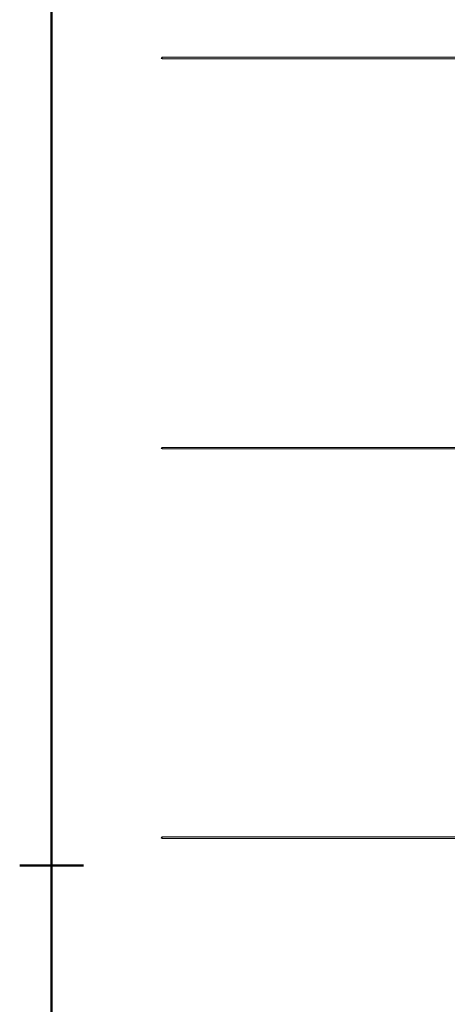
# Model space of a CAD drawing. Header units: millimetres. Extents: x 0.9 to 32.8, y 0.3 to 23.1.
# Tile 31 of 111: x 0.9 to 2.2, y 11.3 to 14.3. Entities that reach past the tile are written whole.
import ezdxf

# ---------------------------------------------------------------- set-up
doc = ezdxf.new("R2010")
doc.units = ezdxf.units.MM
doc.layers.add('PDF_Geometry', color=9, linetype='Continuous', true_color=0x808080)
doc.layers.add('PDF_Solid Fills', color=7, linetype='Continuous')

msp = doc.modelspace()

# ---------------------------------------------------------------- hatches: boundary and pattern name
at = {"layer": 'PDF_Solid Fills', "true_color": 0x808080, "transparency": 33554559}
for points in [[(28.2152, 14.1779), (28.2152, 14.1812), (1.3427, 14.1812), (1.3427, 14.1762), (28.2152, 14.1762)], [(28.2152, 12.9762), (28.2152, 12.9796), (1.3427, 12.9796), (1.3427, 12.9746), (28.2152, 12.9746)], [(28.2152, 11.7763), (28.2152, 11.7796), (1.3427, 11.7796), (1.3427, 11.7746), (28.2152, 11.7746)]]:
    msp.add_hatch(color=8, dxfattribs=at).paths.add_polyline_path(points)

# ---------------------------------------------------------------- linework, layer by layer
at = {"layer": 'PDF_Geometry', "color": 5, "lineweight": 50}
msp.add_lwpolyline([(32.6933, 0.3933), (32.6933, 22.9893), (1.0026, 22.9893), (1.0026, 0.3933)], close=True, dxfattribs=at)
at = {"layer": 'PDF_Geometry', "lineweight": 5}
for points in [[(1.3427, 14.1762), (1.3394, 14.1779), (1.3427, 14.1812)], [(1.3427, 12.9746), (1.3394, 12.9762), (1.3427, 12.9796)], [(1.3427, 11.7746), (1.3394, 11.7763), (1.3427, 11.7796)]]:
    msp.add_lwpolyline(points, dxfattribs=at)
for points in [[(28.2152, 14.1779), (28.2152, 14.1812), (1.3427, 14.1812), (1.3427, 14.1762), (28.2152, 14.1762)], [(28.2152, 12.9762), (28.2152, 12.9796), (1.3427, 12.9796), (1.3427, 12.9746), (28.2152, 12.9746)], [(28.2152, 11.7763), (28.2152, 11.7796), (1.3427, 11.7796), (1.3427, 11.7746), (28.2152, 11.7746)]]:
    msp.add_lwpolyline(points, close=True, dxfattribs=at)
at = {"layer": 'PDF_Geometry', "color": 5, "lineweight": 50}
msp.add_lwpolyline([(0.9044, 11.6913), (1.101, 11.6913)], dxfattribs=at)
at = {"layer": 'PDF_Solid Fills', "color": 8, "lineweight": 5, "true_color": 0x808080, "transparency": 33554559}
for points in [[(1.3427, 14.1762), (1.3394, 14.1779), (1.3427, 14.1779), (1.3427, 14.1812)], [(1.3427, 12.9746), (1.3394, 12.9762), (1.3427, 12.9762), (1.3427, 12.9796)], [(1.3427, 11.7746), (1.3394, 11.7763), (1.3427, 11.7763), (1.3427, 11.7796)]]:
    msp.add_solid(points, dxfattribs=at)

doc.saveas('drawing.dxf')
